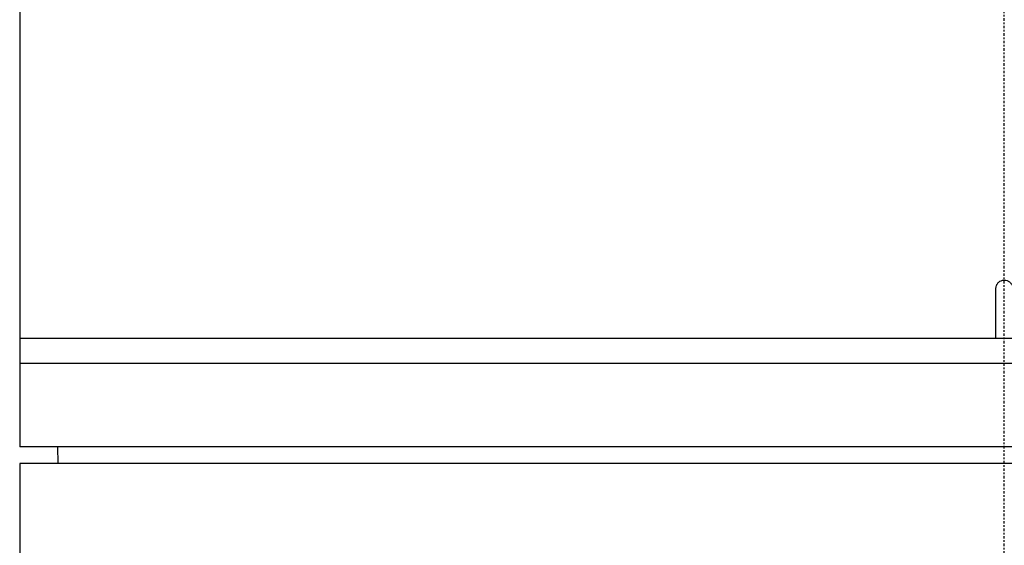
# Model space of a CAD drawing. Header units: millimetres. Extents: x 0 to 4378, y 0 to 2376.
# Tile 49 of 227: x 757 to 816, y 1189 to 1221. Entities that reach past the tile are written whole.
import ezdxf

# ---------------------------------------------------------------- set-up
doc = ezdxf.new("R2010")
doc.units = ezdxf.units.MM
doc.header["$LTSCALE"] = 0.2
doc.linetypes.add('CENTER2', pattern=[1.125, 0.75, -0.125, 0.125, -0.125])
doc.layers.add('02_Center Line', color=1, linetype='CENTER2')

# ---------------------------------------------------------------- blocks, each defined once
blk = doc.blocks.new('A$Cfcc31a5d')
for p, q in [((-59, 608.411), (-59, 535.5)), ((-0.5, 542), (-0.5, 545)), ((59, 542), (-59, 542)), ((59, 540.5), (-59, 540.5)), ((59, 535.5), (-59, 535.5)), ((-56.695, 534.5), (-56.713, 535.5)), ((59, 534.5), (-59, 534.5)), ((-59, 534.5), (-59, 336.198))]:
    blk.add_line(p, q)
blk.add_open_spline([(-0.5, 545), (-0.5, 545.056), (-0.49, 545.113), (-0.472, 545.165), (-0.453, 545.218), (-0.425, 545.269), (-0.39, 545.312), (-0.355, 545.356), (-0.312, 545.394), (-0.265, 545.424), (-0.218, 545.454), (-0.164, 545.476), (-0.11, 545.488), (-0.074, 545.496), (-0.037, 545.5), (0, 545.5), (0.056, 545.5), (0.113, 545.49), (0.165, 545.472), (0.218, 545.453), (0.269, 545.425), (0.312, 545.39), (0.356, 545.355), (0.394, 545.312), (0.424, 545.265), (0.454, 545.218), (0.476, 545.164), (0.488, 545.11), (0.496, 545.074), (0.5, 545.037), (0.5, 545)], degree=3, knots=[0, 0, 0, 0, 0.107468, 0.107468, 0.107468, 0.214935, 0.214935, 0.214935, 0.322405, 0.322405, 0.322405, 0.429877, 0.429877, 0.429877, 0.5, 0.5, 0.5, 0.607468, 0.607468, 0.607468, 0.714935, 0.714935, 0.714935, 0.822405, 0.822405, 0.822405, 0.929877, 0.929877, 0.929877, 1, 1, 1, 1])
at = {"layer": '02_Center Line'}
blk.add_line((0, -10), (0, 1154.997), dxfattribs=at)

msp = doc.modelspace()

# ---------------------------------------------------------------- block references
msp.add_blockref('A$Cfcc31a5d', (815.535, 659.684))

doc.saveas('drawing.dxf')
